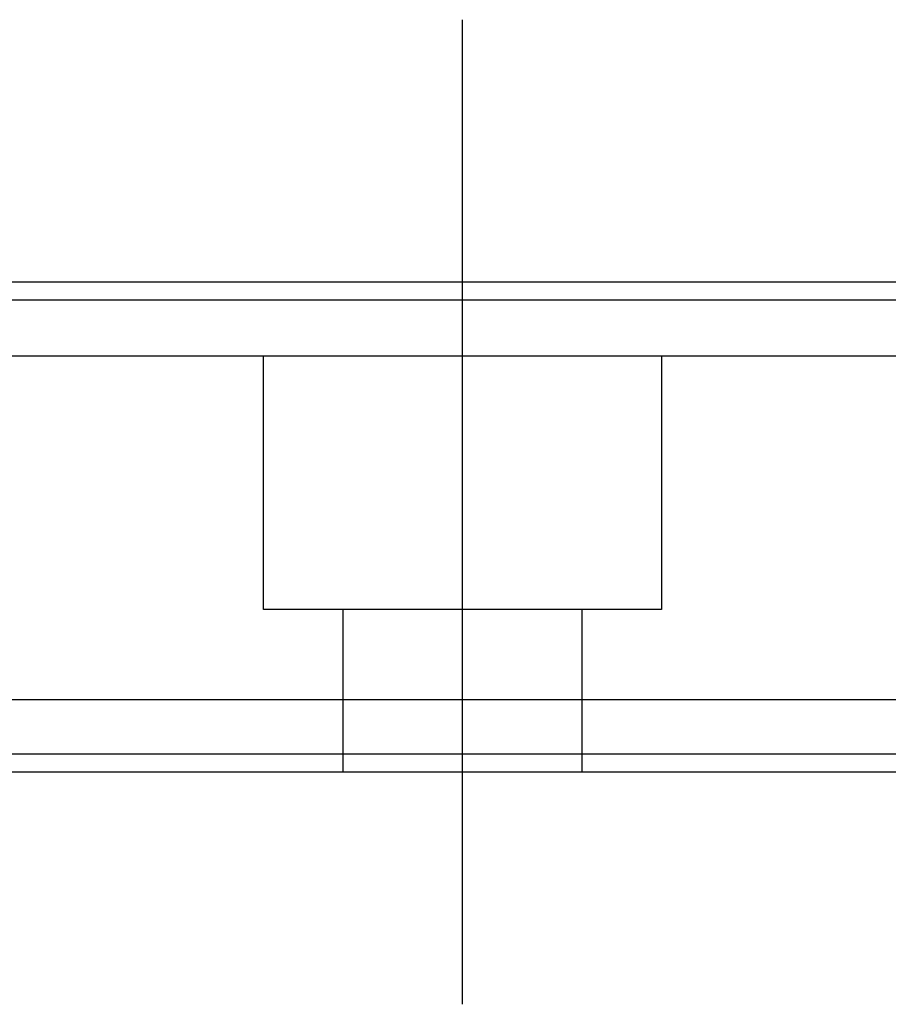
# Model space of a CAD drawing. Header units: millimetres. Extents: x -1108 to 3135, y -1596 to 860.
# Tile 111 of 256: x -720 to -696, y -1267 to -1240. Entities that reach past the tile are written whole.
import ezdxf
from ezdxf.lldxf.tags import DXFTag

# ---------------------------------------------------------------- set-up
doc = ezdxf.new("R2010")
doc.units = ezdxf.units.MM
doc.layers.get('0').update_dxf_attribs({"linetype": 'CONTINUOUS'})
tags = doc.linetypes.add('DASHED', pattern=[25.72, 12.86, -12.86]).pattern_tags.tags
tags[6:7] = [DXFTag(74, 4), DXFTag(75, 0), DXFTag(340, '0'), DXFTag(46, 0.0), DXFTag(50, 0.0), DXFTag(44, 0.0), DXFTag(45, 0.0)]
tags[4:5] = [DXFTag(74, 4), DXFTag(75, 0), DXFTag(340, '0'), DXFTag(46, 0.0), DXFTag(50, 0.0), DXFTag(44, 0.0), DXFTag(45, 0.0)]

msp = doc.modelspace()

# ---------------------------------------------------------------- linework, layer by layer
at = {"ltscale": 0.2}
for p, q in [((-707.612, -1243.587), (-707.612, -1239.987)), ((-707.612, -1267.199), (-707.612, -1241.449))]:
    msp.add_line(p, q, dxfattribs=at)
at = {"linetype": 'Continuous'}
for p, q in [((-619.124, -1247.237), (-877.612, -1247.237)), ((-621.907, -1258.786), (-877.612, -1258.787)), ((-622.389, -1260.786), (-877.612, -1260.787))]:
    msp.add_line(p, q, dxfattribs=at)
at = {"linetype": 'DASHED'}
for p, q in [((-619.618, -1249.286), (-877.612, -1249.287)), ((-713.112, -1256.287), (-713.112, -1249.287)), ((-702.112, -1249.287), (-702.112, -1256.287)), ((-702.112, -1256.287), (-713.112, -1256.287)), ((-710.912, -1260.787), (-710.912, -1256.287)), ((-704.312, -1256.287), (-704.312, -1260.787)), ((-622.268, -1260.286), (-877.612, -1260.287))]:
    msp.add_line(p, q, dxfattribs=at)
at = {"linetype": 'Continuous'}
msp.add_open_spline([(-619.245, -1247.737), (-877.612, -1247.737)], degree=1, dxfattribs=at)

doc.saveas('drawing.dxf')
